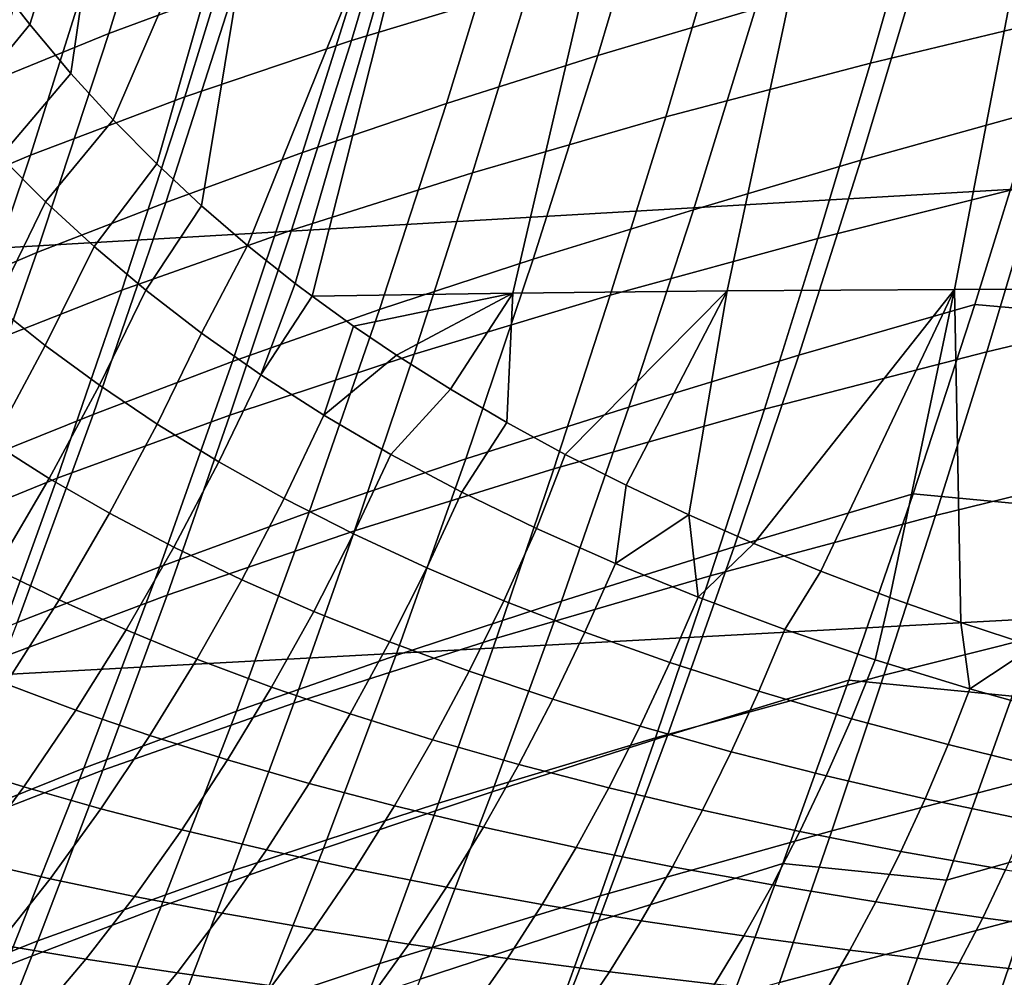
# Model space of a CAD drawing. Header units: metres. Extents: x -25 to 132, y -25 to 25.
# Tile 68 of 256: x 25.19 to 27.58, y -10.06 to -7.73. Entities that reach past the tile are written whole.
import ezdxf

# ---------------------------------------------------------------- set-up
doc = ezdxf.new("R2010")
doc.units = ezdxf.units.M
doc.layers.add('solid_12_061_071_XXX', color=7, linetype='CONTINUOUS')

msp = doc.modelspace()

# ---------------------------------------------------------------- linework, layer by layer
at = {"layer": 'solid_12_061_071_XXX'}
for points in [[(25.898672, -8.402234, 131.30687), (26.24515, -7.030311, 131.204605), (26.705715, -7.022687, 131.750565), (26.385698, -8.394836, 131.875687)], [(26.385698, -8.394836, 131.875687), (26.705715, -7.022687, 131.750565), (27.199158, -7.016165, 132.26413), (26.906469, -8.389868, 132.409622)], [(26.906469, -8.389868, 132.409622), (27.199158, -7.016165, 132.26413), (27.723011, -7.010653, 132.743668), (27.458298, -8.386099, 132.906967)], [(27.458298, -8.386099, 132.906967), (27.723011, -7.010653, 132.743668), (28.274782, -7.00606, 133.187836), (28.038391, -8.383337, 133.366547)], [(21.884615, -8.474296, 138.638931), (28.343319, -8.100273, 140.39386), (28.271881, -7.044952, 140.680054), (21.809637, -7.443006, 138.939194)], [(25.213785, -7.743246, 129.997437), (25.14929, -7.660939, 129.841278), (25.432301, -7.049225, 130.022903)], [(25.313232, -7.861804, 130.223938), (25.213785, -7.743246, 129.997437), (25.432301, -7.049225, 130.022903)], [(25.416018, -7.974544, 130.442062), (25.313232, -7.861804, 130.223938), (25.432301, -7.049225, 130.022903), (25.819891, -7.039127, 130.628036)], [(25.521547, -8.081328, 130.651611), (25.416018, -7.974544, 130.442062), (25.819891, -7.039127, 130.628036)], [(25.630365, -8.182909, 130.854401), (25.521547, -8.081328, 130.651611), (25.819891, -7.039127, 130.628036)], [(25.742147, -8.279254, 131.050446), (25.630365, -8.182909, 130.854401), (25.819891, -7.039127, 130.628036), (26.24515, -7.030311, 131.204605)], [(25.742147, -8.279254, 131.050446), (26.24515, -7.030311, 131.204605), (25.857874, -8.371413, 131.241898)], [(25.857874, -8.371413, 131.241898), (26.24515, -7.030311, 131.204605), (25.898672, -8.402234, 131.30687)], [(25.872227, -7.117797, 85.854347), (25.571533, -7.224292, 86.266533), (25.405279, -7.765444, 86.098389), (25.711967, -7.651258, 85.692009)], [(26.560829, -7.186877, 28.377411), (26.426678, -7.650769, 28.550888), (25.993952, -7.782432, 27.304352), (26.134775, -7.310091, 27.124849)], [(27.119102, -7.209463, 84.161461), (26.741859, -7.316189, 84.528221), (26.591932, -7.818653, 84.370399), (26.975094, -7.705299, 84.009315)], [(25.571533, -7.224292, 86.266533), (25.289677, -7.333616, 86.685875), (25.117287, -7.882739, 86.51165), (25.405279, -7.765444, 86.098389)], [(27.898634, -7.281302, 32.251644), (27.780031, -7.710843, 32.421333), (27.254129, -7.836973, 31.20096), (27.379034, -7.400297, 31.025394)], [(26.134775, -7.310091, 27.124849), (25.993952, -7.782432, 27.304352), (25.590015, -7.918847, 26.052902), (25.737795, -7.437663, 25.867142)], [(25.289677, -7.333616, 86.685875), (25.02717, -7.445916, 87.111259), (24.84849, -8.003301, 86.930687), (25.117287, -7.882739, 86.51165)], [(26.741859, -7.316189, 84.528221), (26.381189, -7.425487, 84.906242), (26.225203, -7.934818, 84.742538), (26.591932, -7.818653, 84.370399)], [(27.379034, -7.400297, 31.025394), (27.254129, -7.836973, 31.20096), (26.756918, -7.9675, 29.973137), (26.88838, -7.523339, 29.791489)], [(26.381189, -7.425487, 84.906242), (26.0376, -7.537513, 85.294418), (25.875402, -8.053965, 85.124611), (26.225203, -7.934818, 84.742538)], [(25.737795, -7.437663, 25.867142), (25.590015, -7.918847, 26.052902), (25.214808, -8.060118, 24.797398), (25.369844, -7.569689, 24.605146)], [(27.790379, -7.480474, 83.326653), (27.375023, -7.59172, 83.661324), (27.230494, -8.072773, 83.504044), (27.651836, -7.955455, 83.175362)], [(26.88838, -7.523339, 29.791489), (26.756918, -7.9675, 29.973137), (26.288387, -8.102784, 28.738836), (26.426678, -7.650769, 28.550888)], [(26.0376, -7.537513, 85.294418), (25.711967, -7.651258, 85.692009), (25.543438, -8.175024, 85.515907), (25.875402, -8.053965, 85.124611)], [(25.369844, -7.569689, 24.605146), (25.214808, -8.060118, 24.797398), (24.868258, -8.206385, 23.53871), (25.030869, -7.706298, 23.339733)], [(27.375023, -7.59172, 83.661324), (26.975094, -7.705299, 84.009315), (26.824432, -8.192636, 83.845856), (27.230494, -8.072773, 83.504044)], [(25.041002, -7.953062, 129.829575), (25.14929, -7.660939, 129.841278), (25.213785, -7.743246, 129.997437)], [(25.711967, -7.651258, 85.692009), (25.405279, -7.765444, 86.098389), (25.230354, -8.296648, 85.915871), (25.543438, -8.175024, 85.515907)], [(26.426678, -7.650769, 28.550888), (26.288387, -8.102784, 28.738836), (25.848551, -8.242664, 27.4988), (25.993952, -7.782432, 27.304352)], [(26.975094, -7.705299, 84.009315), (26.591932, -7.818653, 84.370399), (26.435081, -8.31235, 84.200684), (26.824432, -8.192636, 83.845856)], [(27.780031, -7.710843, 32.421333), (27.65901, -8.129444, 32.603996), (27.126463, -8.262474, 31.389988), (27.254129, -7.836973, 31.20096)], [(25.041002, -7.953062, 129.829575), (25.213785, -7.743246, 129.997437), (25.313232, -7.861804, 130.223938), (25.142567, -8.063802, 130.066116)], [(25.405279, -7.765444, 86.098389), (25.117287, -7.882739, 86.51165), (24.935783, -8.42166, 86.322456), (25.230354, -8.296648, 85.915871)], [(25.993952, -7.782432, 27.304352), (25.848551, -8.242664, 27.4988), (25.437191, -8.387689, 26.254078), (25.590015, -7.918847, 26.052902)], [(26.591932, -7.818653, 84.370399), (26.225203, -7.934818, 84.742538), (26.061993, -8.435117, 84.566345), (26.435081, -8.31235, 84.200684)], [(27.254129, -7.836973, 31.20096), (27.126463, -8.262474, 31.389988), (26.622328, -8.400248, 30.168728), (26.756918, -7.9675, 29.973137)], [(25.142567, -8.063802, 130.066116), (25.313232, -7.861804, 130.223938), (25.416018, -7.974544, 130.442062), (25.2519, -8.173454, 130.302582)], [(25.590015, -7.918847, 26.052902), (25.437191, -8.387689, 26.254078), (25.054232, -8.537968, 25.005527), (25.214808, -8.060118, 24.797398)], [(26.225203, -7.934818, 84.742538), (25.875402, -8.053965, 85.124611), (25.705648, -8.561115, 84.941696), (26.061993, -8.435117, 84.566345)], [(27.651836, -7.955455, 83.175362), (27.230494, -8.072773, 83.504044), (27.079847, -8.545756, 83.336098), (27.507387, -8.422641, 83.013969)], [(27.901115, -8.457773, 82.650871), (28.044338, -7.988849, 82.812431), (27.651836, -7.955455, 83.175362), (27.507387, -8.422641, 83.013969)], [(25.2519, -8.173454, 130.302582), (25.416018, -7.974544, 130.442062), (25.521547, -8.081328, 130.651611), (25.369349, -8.281653, 130.538895)], [(26.756918, -7.9675, 29.973137), (26.622328, -8.400248, 30.168728), (26.146572, -8.543141, 28.941208), (26.288387, -8.102784, 28.738836)], [(28.219837, -8.000807, 33.809761), (28.103634, -8.402394, 33.998688), (27.536129, -8.53736, 32.799583), (27.65901, -8.129444, 32.603996)], [(25.875402, -8.053965, 85.124611), (25.543438, -8.175024, 85.515907), (25.366993, -8.689222, 85.326088), (25.705648, -8.561115, 84.941696)], [(25.214808, -8.060118, 24.797398), (25.054232, -8.537968, 25.005527), (24.699583, -8.69365, 23.754026), (24.868258, -8.206385, 23.53871)], [(25.128538, -8.424772, 130.288925), (25.014286, -8.325991, 130.048294), (25.142567, -8.063802, 130.066116), (25.2519, -8.173454, 130.302582)], [(27.230494, -8.072773, 83.504044), (26.824432, -8.192636, 83.845856), (26.667416, -8.671627, 83.67115), (27.079847, -8.545756, 83.336098)], [(21.969212, -9.492973, 138.299988), (28.424595, -9.143565, 140.067963), (28.343319, -8.100273, 140.39386), (21.884615, -8.474296, 138.638931)], [(25.369349, -8.281653, 130.538895), (25.521547, -8.081328, 130.651611), (25.630365, -8.182909, 130.854401), (25.495264, -8.387987, 130.774857)], [(26.288387, -8.102784, 28.738836), (26.146572, -8.543141, 28.941208), (25.699202, -8.690993, 27.708149), (25.848551, -8.242664, 27.4988)], [(27.65901, -8.129444, 32.603996), (27.536129, -8.53736, 32.799583), (26.996613, -8.677045, 31.592426), (27.126463, -8.262474, 31.389988)], [(25.25111, -8.522433, 130.529373), (25.128538, -8.424772, 130.288925), (25.2519, -8.173454, 130.302582), (25.369349, -8.281653, 130.538895)], [(25.543438, -8.175024, 85.515907), (25.230354, -8.296648, 85.915871), (25.047119, -8.818023, 85.719032), (25.366993, -8.689222, 85.326088)], [(25.495264, -8.387987, 130.774857), (25.630365, -8.182909, 130.854401), (25.742147, -8.279254, 131.050446), (25.630014, -8.491976, 131.010284)], [(26.824432, -8.192636, 83.845856), (26.435081, -8.31235, 84.200684), (26.271616, -8.797432, 84.019135), (26.667416, -8.671627, 83.67115)], [(25.848551, -8.242664, 27.4988), (25.699202, -8.690993, 27.708149), (25.279968, -8.844375, 26.470627), (25.437191, -8.387689, 26.254078)], [(27.126463, -8.262474, 31.389988), (26.996613, -8.677045, 31.592426), (26.485201, -8.821815, 30.378216), (26.622328, -8.400248, 30.168728)], [(25.382336, -8.618576, 130.76947), (25.25111, -8.522433, 130.529373), (25.369349, -8.281653, 130.538895), (25.495264, -8.387987, 130.774857)], [(25.773901, -8.593195, 131.244873), (25.630014, -8.491976, 131.010284), (25.742147, -8.279254, 131.050446), (25.857874, -8.371413, 131.241898)], [(25.230354, -8.296648, 85.915871), (24.935783, -8.42166, 86.322456), (24.745552, -8.950487, 86.118332), (25.047119, -8.818023, 85.719032)], [(26.435081, -8.31235, 84.200684), (26.061993, -8.435117, 84.566345), (25.891878, -8.926529, 84.377716), (26.271616, -8.797432, 84.019135)], [(25.437191, -8.387689, 26.254078), (25.279968, -8.844375, 26.470627), (24.888781, -9.003405, 25.229498), (25.054232, -8.537968, 25.005527)], [(25.522551, -8.71271, 131.008911), (25.382336, -8.618576, 130.76947), (25.495264, -8.387987, 130.774857), (25.630014, -8.491976, 131.010284)], [(25.773901, -8.593195, 131.244873), (25.857874, -8.371413, 131.241898), (25.898672, -8.402234, 131.30687)], [(26.970972, -9.002869, 132.683105), (26.813311, -8.933448, 132.511856), (26.906469, -8.389868, 132.409622), (27.458298, -8.386099, 132.906967)], [(27.133652, -9.069523, 132.851273), (26.970972, -9.002869, 132.683105), (27.458298, -8.386099, 132.906967)], [(27.301271, -9.133414, 133.016251), (27.133652, -9.069523, 132.851273), (27.458298, -8.386099, 132.906967)], [(27.473637, -9.19446, 133.17778), (27.301271, -9.133414, 133.016251), (27.458298, -8.386099, 132.906967)], [(27.650652, -9.252657, 133.33577), (27.473637, -9.19446, 133.17778), (27.458298, -8.386099, 132.906967), (28.038391, -8.383337, 133.366547)], [(25.927101, -8.691362, 131.478256), (25.773901, -8.593195, 131.244873), (25.898672, -8.402234, 131.30687), (25.999372, -8.47492, 131.462067)], [(25.999372, -8.47492, 131.462067), (25.898672, -8.402234, 131.30687), (26.385698, -8.394836, 131.875687)], [(26.10358, -8.545519, 131.615555), (25.999372, -8.47492, 131.462067), (26.385698, -8.394836, 131.875687)], [(26.622328, -8.400248, 30.168728), (26.485201, -8.821815, 30.378216), (26.001841, -8.972062, 29.157957), (26.146572, -8.543141, 28.941208)], [(26.23468, -8.628467, 131.799423), (26.10358, -8.545519, 131.615555), (26.385698, -8.394836, 131.875687)], [(26.371254, -8.708719, 131.981155), (26.23468, -8.628467, 131.799423), (26.385698, -8.394836, 131.875687)], [(26.513304, -8.78633, 132.160645), (26.371254, -8.708719, 131.981155), (26.385698, -8.394836, 131.875687), (26.906469, -8.389868, 132.409622)], [(26.660736, -8.861273, 132.337662), (26.513304, -8.78633, 132.160645), (26.906469, -8.389868, 132.409622)], [(26.813311, -8.933448, 132.511856), (26.660736, -8.861273, 132.337662), (26.906469, -8.389868, 132.409622)], [(28.103634, -8.402394, 33.998688), (27.986301, -8.793807, 34.200031), (27.411833, -8.934855, 33.008076), (27.536129, -8.53736, 32.799583)], [(25.123455, -8.75842, 130.537155), (24.994913, -8.671129, 130.293076), (25.128538, -8.424772, 130.288925), (25.25111, -8.522433, 130.529373)], [(26.061993, -8.435117, 84.566345), (25.705648, -8.561115, 84.941696), (25.528673, -9.059104, 84.745735), (25.891878, -8.926529, 84.377716)], [(27.507387, -8.422641, 83.013969), (27.079847, -8.545756, 83.336098), (26.92337, -9.010826, 83.157547), (27.357311, -8.882189, 82.842529)], [(27.7523, -8.919075, 82.479424), (27.901115, -8.457773, 82.650871), (27.507387, -8.422641, 83.013969), (27.357311, -8.882189, 82.842529)], [(25.927101, -8.691362, 131.478256), (25.999372, -8.47492, 131.462067), (26.10358, -8.545519, 131.615555)], [(25.672022, -8.804383, 131.24736), (25.522551, -8.71271, 131.008911), (25.630014, -8.491976, 131.010284), (25.773901, -8.593195, 131.244873)], [(25.260773, -8.844515, 130.780792), (25.123455, -8.75842, 130.537155), (25.25111, -8.522433, 130.529373), (25.382336, -8.618576, 130.76947)], [(26.146572, -8.543141, 28.941208), (26.001841, -8.972062, 29.157957), (25.546528, -9.127625, 27.932352), (25.699202, -8.690993, 27.708149)], [(25.927101, -8.691362, 131.478256), (26.10358, -8.545519, 131.615555), (26.23468, -8.628467, 131.799423), (26.089737, -8.786298, 131.710037)], [(27.079847, -8.545756, 83.336098), (26.667416, -8.671627, 83.67115), (26.504345, -9.142428, 83.48526), (26.92337, -9.010826, 83.157547)], [(27.536129, -8.53736, 32.799583), (27.411833, -8.934855, 33.008076), (26.865036, -9.080942, 31.80825), (26.996613, -8.677045, 31.592426)], [(25.705648, -8.561115, 84.941696), (25.366993, -8.689222, 85.326088), (25.182978, -9.193984, 85.122604), (25.528673, -9.059104, 84.745735)], [(25.830868, -8.893243, 131.484329), (25.672022, -8.804383, 131.24736), (25.773901, -8.593195, 131.244873), (25.927101, -8.691362, 131.478256)], [(25.407179, -8.928918, 131.023666), (25.260773, -8.844515, 130.780792), (25.382336, -8.618576, 130.76947), (25.522551, -8.71271, 131.008911)], [(26.089737, -8.786298, 131.710037), (26.23468, -8.628467, 131.799423), (26.371254, -8.708719, 131.981155), (26.261864, -8.877971, 131.939804)], [(26.667416, -8.671627, 83.67115), (26.271616, -8.797432, 84.019135), (26.101847, -9.274051, 83.825806), (26.504345, -9.142428, 83.48526)], [(25.366993, -8.689222, 85.326088), (25.047119, -8.818023, 85.719032), (24.855944, -9.329686, 85.507919), (25.182978, -9.193984, 85.122604)], [(25.699202, -8.690993, 27.708149), (25.546528, -9.127625, 27.932352), (25.118988, -9.289095, 26.702503), (25.279968, -8.844375, 26.470627)], [(25.99917, -8.979066, 131.719345), (25.830868, -8.893243, 131.484329), (25.927101, -8.691362, 131.478256), (26.089737, -8.786298, 131.710037)], [(26.996613, -8.677045, 31.592426), (26.865036, -9.080942, 31.80825), (26.346008, -9.23245, 30.601572), (26.485201, -8.821815, 30.378216)], [(25.562902, -9.011156, 131.265366), (25.407179, -8.928918, 131.023666), (25.522551, -8.71271, 131.008911), (25.672022, -8.804383, 131.24736)], [(26.443525, -8.966347, 132.167191), (26.261864, -8.877971, 131.939804), (26.371254, -8.708719, 131.981155), (26.513304, -8.78633, 132.160645)], [(25.131273, -9.064516, 130.808762), (24.987112, -8.988269, 130.562149), (25.123455, -8.75842, 130.537155), (25.260773, -8.844515, 130.780792)], [(26.176949, -9.061814, 131.952011), (25.99917, -8.979066, 131.719345), (26.089737, -8.786298, 131.710037), (26.261864, -8.877971, 131.939804)], [(26.634756, -9.051357, 132.39183), (26.443525, -8.966347, 132.167191), (26.513304, -8.78633, 132.160645), (26.660736, -8.861273, 132.337662)], [(27.986301, -8.793807, 34.200031), (27.868134, -9.17532, 34.413784), (27.28643, -9.322202, 33.229462), (27.411833, -8.934855, 33.008076)], [(25.72802, -9.090816, 131.50531), (25.562902, -9.011156, 131.265366), (25.672022, -8.804383, 131.24736), (25.830868, -8.893243, 131.484329)], [(26.271616, -8.797432, 84.019135), (25.891878, -8.926529, 84.377716), (25.715183, -9.409199, 84.176704), (26.101847, -9.274051, 83.825806)], [(26.485201, -8.821815, 30.378216), (26.346008, -9.23245, 30.601572), (25.854679, -9.389789, 29.389057), (26.001841, -8.972062, 29.157957)], [(25.279968, -8.844375, 26.470627), (25.118988, -9.289095, 26.702503), (24.71911, -9.456599, 25.469269), (24.888781, -9.003405, 25.229498)], [(25.284557, -9.139368, 131.054474), (25.131273, -9.064516, 130.808762), (25.260773, -8.844515, 130.780792), (25.407179, -8.928918, 131.023666)], [(26.634756, -9.051357, 132.39183), (26.660736, -8.861273, 132.337662), (26.813311, -8.933448, 132.511856)], [(26.364218, -9.141462, 132.181961), (26.176949, -9.061814, 131.952011), (26.261864, -8.877971, 131.939804), (26.443525, -8.966347, 132.167191)], [(27.357311, -8.882189, 82.842529), (26.92337, -9.010826, 83.157547), (26.761349, -9.468143, 82.96846), (27.20188, -9.334261, 82.661118)], [(27.598173, -9.372926, 82.298172), (27.7523, -8.919075, 82.479424), (27.357311, -8.882189, 82.842529), (27.20188, -9.334261, 82.661118)], [(25.902569, -9.167636, 131.74295), (25.72802, -9.090816, 131.50531), (25.830868, -8.893243, 131.484329), (25.99917, -8.979066, 131.719345)], [(25.447168, -9.212336, 131.298813), (25.284557, -9.139368, 131.054474), (25.407179, -8.928918, 131.023666), (25.562902, -9.011156, 131.265366)], [(25.891878, -8.926529, 84.377716), (25.528673, -9.059104, 84.745735), (25.344812, -9.54807, 84.536781), (25.715183, -9.409199, 84.176704)], [(26.835566, -9.132912, 132.613312), (26.634756, -9.051357, 132.39183), (26.813311, -8.933448, 132.511856)], [(27.411833, -8.934855, 33.008076), (27.28643, -9.322202, 33.229462), (26.732056, -9.474439, 32.037457), (26.865036, -9.080942, 31.80825)], [(26.835566, -9.132912, 132.613312), (26.813311, -8.933448, 132.511856), (26.970972, -9.002869, 132.683105)], [(26.001841, -8.972062, 29.157957), (25.854679, -9.389789, 29.389057), (25.391035, -9.552789, 28.171387), (25.546528, -9.127625, 27.932352)], [(26.08654, -9.241574, 131.977905), (25.902569, -9.167636, 131.74295), (25.99917, -8.979066, 131.719345), (26.176949, -9.061814, 131.952011)], [(26.560989, -9.217957, 132.408844), (26.364218, -9.141462, 132.181961), (26.443525, -8.966347, 132.167191), (26.634756, -9.051357, 132.39183)], [(26.835566, -9.132912, 132.613312), (26.970972, -9.002869, 132.683105), (27.133652, -9.069523, 132.851273), (27.045925, -9.210901, 132.831223)], [(25.619141, -9.282955, 131.541092), (25.447168, -9.212336, 131.298813), (25.562902, -9.011156, 131.265366), (25.72802, -9.090816, 131.50531)], [(26.92337, -9.010826, 83.157547), (26.504345, -9.142428, 83.48526), (26.335516, -9.605196, 83.288239), (26.761349, -9.468143, 82.96846)], [(26.767248, -9.291224, 132.632263), (26.560989, -9.217957, 132.408844), (26.634756, -9.051357, 132.39183), (26.835566, -9.132912, 132.613312)], [(25.528673, -9.059104, 84.745735), (25.182978, -9.193984, 85.122604), (24.991747, -9.689437, 84.90551), (25.344812, -9.54807, 84.536781)], [(25.155386, -9.342862, 131.101151), (24.99457, -9.277328, 130.853241), (25.131273, -9.064516, 130.808762), (25.284557, -9.139368, 131.054474)], [(26.279921, -9.312611, 132.209808), (26.08654, -9.241574, 131.977905), (26.176949, -9.061814, 131.952011), (26.364218, -9.141462, 132.181961)], [(26.865036, -9.080942, 31.80825), (26.732056, -9.474439, 32.037457), (26.205091, -9.632424, 30.838795), (26.346008, -9.23245, 30.601572)], [(27.265779, -9.285198, 133.045151), (27.045925, -9.210901, 132.831223), (27.133652, -9.069523, 132.851273), (27.301271, -9.133414, 133.016251)], [(25.800484, -9.350935, 131.780746), (25.619141, -9.282955, 131.541092), (25.72802, -9.090816, 131.50531), (25.902569, -9.167636, 131.74295)], [(25.546528, -9.127625, 27.932352), (25.391035, -9.552789, 28.171387), (24.954775, -9.722067, 26.94969), (25.118988, -9.289095, 26.702503)], [(25.710714, -10.313756, 138.930603), (28.44964, -10.176183, 139.684906), (28.424595, -9.143565, 140.067963), (21.969212, -9.492973, 138.299988)], [(25.325478, -9.406778, 131.347488), (25.155386, -9.342862, 131.101151), (25.284557, -9.139368, 131.054474), (25.447168, -9.212336, 131.298813)], [(26.504345, -9.142428, 83.48526), (26.101847, -9.274051, 83.825806), (25.926081, -9.742356, 83.620758), (26.335516, -9.605196, 83.288239)], [(26.482697, -9.38071, 132.438324), (26.279921, -9.312611, 132.209808), (26.364218, -9.141462, 132.181961), (26.560989, -9.217957, 132.408844)], [(26.982939, -9.361165, 132.851807), (26.767248, -9.291224, 132.632263), (26.835566, -9.132912, 132.613312), (27.045925, -9.210901, 132.831223)], [(27.495047, -9.355657, 133.254669), (27.265779, -9.285198, 133.045151), (27.301271, -9.133414, 133.016251), (27.473637, -9.19446, 133.17778)], [(25.991154, -9.416227, 132.017365), (25.800484, -9.350935, 131.780746), (25.902569, -9.167636, 131.74295), (26.08654, -9.241574, 131.977905)], [(27.868134, -9.17532, 34.413784), (27.749424, -9.547209, 34.639942), (27.160227, -9.699676, 33.463741), (27.28643, -9.322202, 33.229462)], [(27.495047, -9.355657, 133.254669), (27.473637, -9.19446, 133.17778), (27.650652, -9.252657, 133.33577)], [(25.504854, -9.46857, 131.591476), (25.325478, -9.406778, 131.347488), (25.447168, -9.212336, 131.298813), (25.619141, -9.282955, 131.541092)], [(26.694832, -9.445809, 132.663055), (26.482697, -9.38071, 132.438324), (26.560989, -9.217957, 132.408844), (26.767248, -9.291224, 132.632263)], [(27.207985, -9.427666, 133.067078), (26.982939, -9.361165, 132.851807), (27.045925, -9.210901, 132.831223), (27.265779, -9.285198, 133.045151)], [(26.346008, -9.23245, 30.601572), (26.205091, -9.632424, 30.838795), (25.70545, -9.796582, 29.634508), (25.854679, -9.389789, 29.389057)], [(26.191114, -9.478818, 132.25058), (25.991154, -9.416227, 132.017365), (26.08654, -9.241574, 131.977905), (26.279921, -9.312611, 132.209808)], [(28.069014, -9.24345, 82.021942), (27.598173, -9.372926, 82.298172), (27.43902, -9.819496, 82.107185), (27.916368, -9.685469, 81.839043)], [(27.733604, -9.42211, 133.459351), (27.495047, -9.355657, 133.254669), (27.650652, -9.252657, 133.33577)], [(25.693495, -9.52792, 131.832504), (25.504854, -9.46857, 131.591476), (25.619141, -9.282955, 131.541092), (25.800484, -9.350935, 131.780746)], [(26.101847, -9.274051, 83.825806), (25.715183, -9.409199, 84.176704), (25.53223, -9.883273, 83.963371), (25.926081, -9.742356, 83.620758)], [(26.916243, -9.507821, 132.883636), (26.694832, -9.445809, 132.663055), (26.767248, -9.291224, 132.632263), (26.982939, -9.361165, 132.851807)], [(27.442278, -9.490598, 133.277695), (27.207985, -9.427666, 133.067078), (27.265779, -9.285198, 133.045151), (27.495047, -9.355657, 133.254669)], [(26.400326, -9.538686, 132.480087), (26.191114, -9.478818, 132.25058), (26.279921, -9.312611, 132.209808), (26.482697, -9.38071, 132.438324)], [(25.198523, -9.593375, 131.411133), (25.020397, -9.538241, 131.163437), (25.155386, -9.342862, 131.101151), (25.325478, -9.406778, 131.347488)], [(27.20188, -9.334261, 82.661118), (26.761349, -9.468143, 82.96846), (26.594072, -9.917864, 82.76889), (27.04137, -9.779016, 82.469803)], [(27.28643, -9.322202, 33.229462), (27.160227, -9.699676, 33.463741), (26.597992, -9.857806, 32.280045), (26.732056, -9.474439, 32.037457)], [(27.43902, -9.819496, 82.107185), (27.598173, -9.372926, 82.298172), (27.20188, -9.334261, 82.661118), (27.04137, -9.779016, 82.469803)], [(25.891335, -9.584779, 132.070129), (25.693495, -9.52792, 131.832504), (25.800484, -9.350935, 131.780746), (25.991154, -9.416227, 132.017365)], [(27.146832, -9.566647, 133.099686), (26.916243, -9.507821, 132.883636), (26.982939, -9.361165, 132.851807), (27.207985, -9.427666, 133.067078)], [(27.685675, -9.549812, 133.4832), (27.442278, -9.490598, 133.277695), (27.495047, -9.355657, 133.254669), (27.733604, -9.42211, 133.459351)], [(25.854679, -9.389789, 29.389057), (25.70545, -9.796582, 29.634508), (25.233103, -9.966743, 28.425251), (25.391035, -9.552789, 28.171387)], [(26.618729, -9.595784, 132.705536), (26.400326, -9.538686, 132.480087), (26.482697, -9.38071, 132.438324), (26.694832, -9.445809, 132.663055)], [(25.715183, -9.409199, 84.176704), (25.344812, -9.54807, 84.536781), (25.154402, -10.02815, 84.314888), (25.53223, -9.883273, 83.963371)], [(25.385807, -9.6466, 131.656189), (25.198523, -9.593375, 131.411133), (25.325478, -9.406778, 131.347488), (25.504854, -9.46857, 131.591476)], [(26.098303, -9.639137, 132.304031), (25.891335, -9.584779, 132.070129), (25.991154, -9.416227, 132.017365), (26.191114, -9.478818, 132.25058)], [(27.386467, -9.622173, 133.310806), (27.146832, -9.566647, 133.099686), (27.207985, -9.427666, 133.067078), (27.442278, -9.490598, 133.277695)], [(26.846216, -9.650034, 132.926559), (26.618729, -9.595784, 132.705536), (26.694832, -9.445809, 132.663055), (26.916243, -9.507821, 132.883636)], [(25.582212, -9.697583, 131.897919), (25.385807, -9.6466, 131.656189), (25.504854, -9.46857, 131.591476), (25.693495, -9.52792, 131.832504)], [(26.732056, -9.474439, 32.037457), (26.597992, -9.857806, 32.280045), (26.062788, -10.022005, 31.089884), (26.205091, -9.632424, 30.838795)], [(26.314346, -9.690989, 132.53392), (26.098303, -9.639137, 132.304031), (26.191114, -9.478818, 132.25058), (26.400326, -9.538686, 132.480087)], [(26.761349, -9.468143, 82.96846), (26.335516, -9.605196, 83.288239), (26.161228, -10.060085, 83.080154), (26.594072, -9.917864, 82.76889)], [(21.969212, -9.492973, 138.299988), (21.987984, -10.500821, 137.902206), (25.710714, -10.313756, 138.930603)], [(27.082668, -9.701349, 133.142776), (26.846216, -9.650034, 132.926559), (26.916243, -9.507821, 132.883636), (27.146832, -9.566647, 133.099686)], [(27.634989, -9.674271, 133.516602), (27.386467, -9.622173, 133.310806), (27.442278, -9.490598, 133.277695), (27.685675, -9.549812, 133.4832)], [(25.787647, -9.746269, 132.135925), (25.582212, -9.697583, 131.897919), (25.693495, -9.52792, 131.832504), (25.891335, -9.584779, 132.070129)], [(25.391035, -9.552789, 28.171387), (25.233103, -9.966743, 28.425251), (24.787725, -10.143539, 27.212179), (24.954775, -9.722067, 26.94969)], [(25.344812, -9.54807, 84.536781), (24.991747, -9.689437, 84.90551), (24.793646, -10.175712, 84.674858), (25.154402, -10.02815, 84.314888)], [(25.067026, -9.771065, 131.489365), (24.880362, -9.724393, 131.240967), (25.020397, -9.538241, 131.163437), (25.198523, -9.593375, 131.411133)], [(26.539371, -9.740297, 132.75946), (26.314346, -9.690989, 132.53392), (26.400326, -9.538686, 132.480087), (26.618729, -9.595784, 132.705536)], [(27.749424, -9.547209, 34.639942), (27.630461, -9.909752, 34.87851), (27.033525, -10.067553, 33.710915), (27.160227, -9.699676, 33.463741)], [(27.327934, -9.749635, 133.353821), (27.082668, -9.701349, 133.142776), (27.146832, -9.566647, 133.099686), (27.386467, -9.622173, 133.310806)], [(25.262678, -9.816034, 131.734833), (25.067026, -9.771065, 131.489365), (25.198523, -9.593375, 131.411133), (25.385807, -9.6466, 131.656189)], [(26.335516, -9.605196, 83.288239), (25.926081, -9.742356, 83.620758), (25.744633, -10.2025, 83.404053), (26.161228, -10.060085, 83.080154)], [(26.002018, -9.792655, 132.369873), (25.787647, -9.746269, 132.135925), (25.891335, -9.584779, 132.070129), (26.098303, -9.639137, 132.304031)], [(26.773258, -9.786994, 132.980316), (26.539371, -9.740297, 132.75946), (26.618729, -9.595784, 132.705536), (26.846216, -9.650034, 132.926559)], [(27.581837, -9.794775, 133.559357), (27.327934, -9.749635, 133.353821), (27.386467, -9.622173, 133.310806), (27.634989, -9.674271, 133.516602)], [(25.467272, -9.858957, 131.976624), (25.262678, -9.816034, 131.734833), (25.385807, -9.6466, 131.656189), (25.582212, -9.697583, 131.897919)], [(26.205091, -9.632424, 30.838795), (26.062788, -10.022005, 31.089884), (25.554502, -10.192708, 29.894308), (25.70545, -9.796582, 29.634508)], [(26.225245, -9.836749, 132.599503), (26.002018, -9.792655, 132.369873), (26.098303, -9.639137, 132.304031), (26.314346, -9.690989, 132.53392)], [(27.015862, -9.831007, 133.196106), (26.773258, -9.786994, 132.980316), (26.846216, -9.650034, 132.926559), (27.082668, -9.701349, 133.142776)], [(25.680685, -9.899778, 132.214355), (25.467272, -9.858957, 131.976624), (25.582212, -9.697583, 131.897919), (25.787647, -9.746269, 132.135925)], [(26.457214, -9.878524, 132.824524), (26.225245, -9.836749, 132.599503), (26.314346, -9.690989, 132.53392), (26.539371, -9.740297, 132.75946)], [(27.160227, -9.699676, 33.463741), (27.033525, -10.067553, 33.710915), (26.463167, -10.231317, 32.536011), (26.597992, -9.857806, 32.280045)], [(27.267014, -9.872255, 133.406509), (27.015862, -9.831007, 133.196106), (27.082668, -9.701349, 133.142776), (27.327934, -9.749635, 133.353821)], [(27.916368, -9.685469, 81.839043), (27.43902, -9.819496, 82.107185), (27.275126, -10.258957, 81.906532), (27.759104, -10.12066, 81.647018)], [(25.926081, -9.742356, 83.620758), (25.53223, -9.883273, 83.963371), (25.343344, -10.348896, 83.73777), (25.744633, -10.2025, 83.404053)], [(25.902807, -9.938499, 132.447723), (25.680685, -9.899778, 132.214355), (25.787647, -9.746269, 132.135925), (26.002018, -9.792655, 132.369873)], [(26.697784, -9.917922, 133.044586), (26.457214, -9.878524, 132.824524), (26.539371, -9.740297, 132.75946), (26.773258, -9.786994, 132.980316)], [(27.526518, -9.910642, 133.611206), (27.267014, -9.872255, 133.406509), (27.327934, -9.749635, 133.353821), (27.581837, -9.794775, 133.559357)], [(25.136169, -9.975906, 131.826965), (24.931736, -9.938835, 131.581757), (25.067026, -9.771065, 131.489365), (25.262678, -9.816034, 131.734833)], [(28.253761, -9.757951, 36.038055), (28.142406, -10.106629, 36.280136), (27.511538, -10.263223, 35.129478), (27.630461, -9.909752, 34.87851)], [(25.70545, -9.796582, 29.634508), (25.554502, -10.192708, 29.894308), (25.073105, -10.369743, 28.693941), (25.233103, -9.966743, 28.425251)], [(26.13353, -9.975138, 132.676468), (25.902807, -9.938499, 132.447723), (26.002018, -9.792655, 132.369873), (26.225245, -9.836749, 132.599503)], [(27.04137, -9.779016, 82.469803), (26.594072, -9.917864, 82.76889), (26.421827, -10.360148, 82.558914), (26.876062, -10.216615, 82.268639)], [(26.946791, -9.954881, 133.259369), (26.697784, -9.917922, 133.044586), (26.773258, -9.786994, 132.980316), (27.015862, -9.831007, 133.196106)], [(27.275126, -10.258957, 81.906532), (27.43902, -9.819496, 82.107185), (27.04137, -9.779016, 82.469803), (26.876062, -10.216615, 82.268639)], [(27.794153, -9.946059, 133.80986), (27.526518, -9.910642, 133.611206), (27.581837, -9.794775, 133.559357), (27.844166, -9.836648, 133.758987)], [(25.349323, -10.011125, 132.068176), (25.136169, -9.975906, 131.826965), (25.262678, -9.816034, 131.734833), (25.467272, -9.858957, 131.976624)], [(26.372725, -10.009678, 132.900345), (26.13353, -9.975138, 132.676468), (26.225245, -9.836749, 132.599503), (26.457214, -9.878524, 132.824524)], [(27.20405, -9.989337, 133.468567), (26.946791, -9.954881, 133.259369), (27.015862, -9.831007, 133.196106), (27.267014, -9.872255, 133.406509)], [(25.571056, -10.044434, 132.304993), (25.349323, -10.011125, 132.068176), (25.467272, -9.858957, 131.976624), (25.680685, -9.899778, 132.214355)], [(26.597992, -9.857806, 32.280045), (26.463167, -10.231317, 32.536011), (25.919434, -10.40146, 31.354834), (26.062788, -10.022005, 31.089884)], [(25.53223, -9.883273, 83.963371), (25.154402, -10.02815, 84.314888), (24.957779, -10.499482, 84.080101), (25.343344, -10.348896, 83.73777)], [(26.620224, -10.04207, 133.119034), (26.372725, -10.009678, 132.900345), (26.457214, -9.878524, 132.824524), (26.697784, -9.917922, 133.044586)], [(27.469349, -10.021208, 133.67189), (27.20405, -9.989337, 133.468567), (27.267014, -9.872255, 133.406509), (27.526518, -9.910642, 133.611206)], [(25.801233, -10.075838, 132.537125), (25.571056, -10.044434, 132.304993), (25.680685, -9.899778, 132.214355), (25.902807, -9.938499, 132.447723)], [(26.594072, -9.917864, 82.76889), (26.161228, -10.060085, 83.080154), (25.981781, -10.507252, 82.861069), (26.421827, -10.360148, 82.558914)], [(26.875849, -10.072267, 133.332214), (26.620224, -10.04207, 133.119034), (26.697784, -9.917922, 133.044586), (26.946791, -9.954881, 133.259369)], [(27.630461, -9.909752, 34.87851), (27.511538, -10.263223, 35.129478), (26.906635, -10.426106, 33.970978), (27.033525, -10.067553, 33.710915)], [(27.742456, -10.050406, 133.869003), (27.469349, -10.021208, 133.67189), (27.526518, -9.910642, 133.611206), (27.794153, -9.946059, 133.80986)], [(26.039726, -10.105367, 132.764389), (25.801233, -10.075838, 132.537125), (25.902807, -9.938499, 132.447723), (26.13353, -9.975138, 132.676468)], [(27.139402, -10.100214, 133.539642), (26.875849, -10.072267, 133.332214), (26.946791, -9.954881, 133.259369), (27.20405, -9.989337, 133.468567)], [(25.233103, -9.966743, 28.425251), (25.073105, -10.369743, 28.693941), (24.618235, -10.553765, 27.489973), (24.787725, -10.143539, 27.212179)], [(25.22904, -10.153217, 132.172043), (25.007002, -10.125306, 131.932068), (25.136169, -9.975906, 131.826965), (25.349323, -10.011125, 132.068176)], [(26.286381, -10.133013, 132.986496), (26.039726, -10.105367, 132.764389), (26.13353, -9.975138, 132.676468), (26.372725, -10.009678, 132.900345)], [(27.410656, -10.125847, 133.741028), (27.139402, -10.100214, 133.539642), (27.20405, -9.989337, 133.468567), (27.469349, -10.021208, 133.67189)], [(25.459385, -10.179409, 132.407303), (25.22904, -10.153217, 132.172043), (25.349323, -10.011125, 132.068176), (25.571056, -10.044434, 132.304993)], [(26.541019, -10.158735, 133.203201), (26.286381, -10.133013, 132.986496), (26.372725, -10.009678, 132.900345), (26.620224, -10.04207, 133.119034)], [(26.062788, -10.022005, 31.089884), (25.919434, -10.40146, 31.354834), (25.402193, -10.578429, 30.168453), (25.554502, -10.192708, 29.894308)], [(27.689369, -10.149091, 133.936111), (27.410656, -10.125847, 133.741028), (27.469349, -10.021208, 133.67189), (27.742456, -10.050406, 133.869003)], [(25.697876, -10.20389, 132.637604), (25.459385, -10.179409, 132.407303), (25.571056, -10.044434, 132.304993), (25.801233, -10.075838, 132.537125)], [(26.803442, -10.182495, 133.414215), (26.541019, -10.158735, 133.203201), (26.620224, -10.04207, 133.119034), (26.875849, -10.072267, 133.332214)]]:
    msp.add_3dface(points, dxfattribs=at)

doc.saveas('drawing.dxf')
